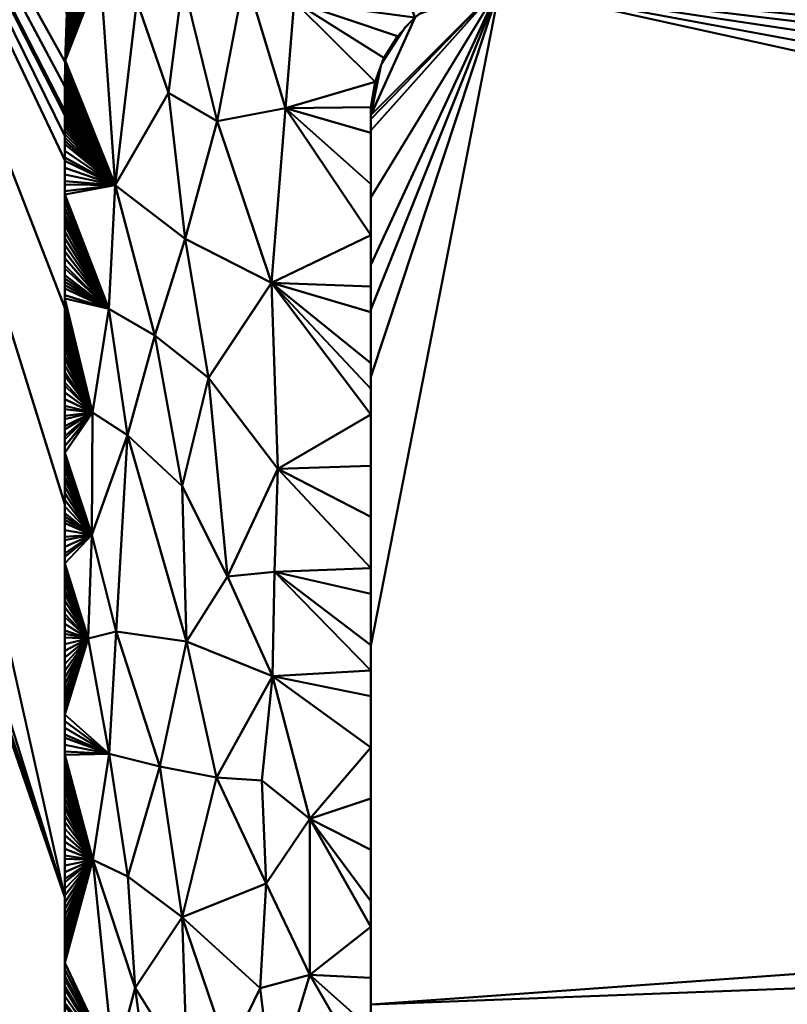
# Model space of a CAD drawing. Header units: millimetres. Extents: x -300 to 300, y -450 to 0.
# Tile 26 of 256: x -255 to -211, y -245 to -188. Entities that reach past the tile are written whole.
import ezdxf

# ---------------------------------------------------------------- set-up
doc = ezdxf.new("R2010")
doc.units = ezdxf.units.MM
doc.layers.add('A-GENM', color=13, linetype='Continuous', lineweight=30)

# ---------------------------------------------------------------- blocks, each defined once
blk = doc.blocks.new('MODEL - MODEL-355502-View 1')
at = {"layer": 'A-GENM', "lineweight": 40}
mesh = blk.add_polyface(dxfattribs=at)
corners = [(294.911, -426.924, -110), (294.787, -429.851, -110), (294.371, -432.752, -110), (293.58, -435.571, -110), (292.317, -438.211, -110), (290.513, -440.513, -110), (288.211, -442.317, -110), (285.571, -443.58, -110), (282.752, -444.371, -110), (279.852, -444.787, -110), (276.924, -444.911, -110), (-276.924, -444.911, -110), (-279.851, -444.787, -110), (-282.752, -444.371, -110), (-285.571, -443.58, -110), (-288.211, -442.317, -110), (-290.513, -440.513, -110), (-292.317, -438.211, -110), (-293.58, -435.571, -110), (-294.371, -432.752, -110), (-294.787, -429.852, -110), (-294.911, -426.924, -110), (-294.911, -23, -110), (-294.787, -20.069, -110), (-294.37, -17.166, -110), (-293.577, -14.344, -110), (-292.312, -11.702, -110), (-290.504, -9.399, -110), (-288.199, -7.594, -110), (-285.555, -6.332, -110), (-282.733, -5.541, -110), (-279.83, -5.124, -110), (-276.899, -5, -110), (276.899, -5, -110), (279.829, -5.124, -110), (282.733, -5.541, -110), (285.555, -6.332, -110), (288.199, -7.594, -110), (290.504, -9.399, -110), (292.312, -11.702, -110), (293.577, -14.344, -110), (294.37, -17.166, -110), (294.787, -20.069, -110), (294.911, -23, -110), (22, -230, -110), (21.25, -224.306, -110), (19.053, -219, -110), (15.556, -214.444, -110), (11, -210.947, -110), (5.694, -208.75, -110), (0, -208, -110), (-5.694, -208.75, -110), (-11, -210.947, -110), (-15.556, -214.444, -110), (-19.053, -219, -110), (-21.25, -224.306, -110), (-22, -230, -110), (-21.25, -235.694, -110), (-19.053, -241, -110), (-15.556, -245.556, -110), (-11, -249.053, -110), (-5.694, -251.25, -110), (0, -252, -110), (5.694, -251.25, -110), (11, -249.053, -110), (15.556, -245.556, -110), (19.053, -241, -110), (21.25, -235.694, -110)]
mesh.append_faces([[corners[k] for k in face] for face in [(64, 10, 63), (61, 11, 60), (59, 11, 58), (51, 32, 50)]], dxfattribs={"vtx0": -1, "vtx1": -1})
mesh.append_faces([[corners[k] for k in face] for face in [(58, 11, 21, 57)]], dxfattribs={"vtx0": -1, "vtx1": -1, "vtx2": -1})
mesh.append_faces([[corners[k] for k in face] for face in [(33, 43, 46, 47)]], dxfattribs={"vtx0": -1, "vtx1": -1, "vtx3": -1})
mesh.append_faces([[corners[k] for k in face] for face in [(0, 67, 44, 43), (0, 66, 67), (41, 35, 36, 40), (35, 41, 42, 34), (40, 36, 37), (34, 42, 43, 33), (33, 49, 50, 32), (43, 45, 46), (43, 44, 45), (20, 12, 13), (22, 54, 55), (32, 52, 53), (22, 55, 56)]], dxfattribs={"vtx0": -1, "vtx2": -1})
mesh.append_faces([[corners[k] for k in face] for face in [(0, 9, 10, 66), (32, 53, 54, 22)]], dxfattribs={"vtx0": -1, "vtx2": -1, "vtx3": -1})
mesh.append_faces([[corners[k] for k in face] for face in [(2, 7, 8, 9), (18, 13, 14, 15), (13, 18, 19, 20)]], dxfattribs={"vtx0": -1, "vtx3": -1})
mesh.append_faces([[corners[k] for k in face] for face in [(3, 4, 7, 2), (1, 2, 9, 0), (65, 66, 10), (64, 65, 10), (47, 48, 33), (48, 49, 33), (61, 62, 11), (59, 60, 11), (51, 52, 32), (28, 29, 25)]], dxfattribs={"vtx1": -1, "vtx2": -1})
mesh.append_faces([[corners[k] for k in face] for face in [(62, 63, 10, 11), (11, 12, 20, 21), (56, 57, 21, 22), (31, 32, 22, 23), (23, 24, 30, 31), (24, 25, 29, 30)]], dxfattribs={"vtx1": -1, "vtx3": -1})
mesh.append_faces([[corners[k] for k in face] for face in [(26, 27, 28, 25)]], dxfattribs={"vtx2": -1})
mesh.append_faces([[corners[k] for k in face] for face in [(4, 5, 6, 7), (37, 38, 39, 40), (15, 16, 17, 18)]], dxfattribs={"vtx3": -1})
mesh = blk.add_polyface(dxfattribs=at)
corners = [(-294.411, -426.924), (-252.728, -385.485, -90.244), (-252.732, -385.353, -90.235), (-252.736, -385.221, -90.227), (-252.77, -383.802, -90.153), (-252.802, -380.956, -90.084), (-252.803, -380.375, -90.082), (-252.803, -379.532, -90.082), (-252.803, -378.112, -90.082), (-252.803, -375.262, -90.082), (-252.803, -329.733, -90.082), (-252.803, -284.207, -90.082), (-252.803, -238.674, -90.082), (-252.803, -215.911, -90.082), (-252.803, -204.528, -90.082), (-252.803, -198.837, -90.082), (-252.803, -195.988, -90.082), (-252.803, -194.568, -90.082), (-252.803, -193.371, -90.082), (-252.803, -193.144, -90.082), (-252.794, -191.722, -90.102), (-252.77, -190.299, -90.154), (-252.676, -187.462, -90.357), (-252.512, -184.644, -90.712), (-252.4, -183.249, -90.955), (-252.368, -182.9, -91.024), (-252.335, -182.553, -91.095), (-252.264, -181.862, -91.248), (-251.917, -179.142, -92.001), (-251.453, -176.522, -93.005), (-251.316, -175.888, -93.3), (-251.214, -175.439, -93.523), (-270.891, -157.801, -50.921), (-280.73, -148.982, -29.619), (-283.19, -146.778, -24.294), (-284.42, -145.676, -21.631), (-284.727, -145.4, -20.966), (-285.034, -145.12, -20.302), (-285.337, -144.82, -19.645), (-285.637, -144.501, -18.995), (-286.225, -143.802, -17.723), (-286.796, -143.025, -16.488), (-287.875, -141.244, -14.15), (-289.732, -136.831, -10.131), (-290.475, -134.249, -8.521), (-291.074, -131.463, -7.224), (-291.516, -128.515, -6.268), (-291.674, -126.995, -5.925), (-291.738, -126.226, -5.788), (-291.79, -125.453, -5.675), (-291.861, -123.896, -5.521), (-291.888, -122.33, -5.462), (-291.889, -121.547, -5.461), (-291.889, -120.764, -5.461), (-291.889, -119.197, -5.461), (-291.889, -112.931, -5.461), (-291.889, -87.865, -5.461), (-291.889, -37.732, -5.461), (-291.816, -34.768, -5.618), (-291.752, -33.29, -5.756), (-291.663, -31.821, -5.95), (-294.411, -23)]
mesh.append_faces([[corners[k] for k in face] for face in [(44, 0, 43), (36, 12, 35), (53, 61, 52), (57, 61, 56), (48, 0, 47), (14, 32, 13), (3, 0, 2), (7, 0, 6), (6, 0, 5), (9, 0, 8)]], dxfattribs={"vtx0": -1, "vtx1": -1})
mesh.append_faces([[corners[k] for k in face] for face in [(11, 40, 0)]], dxfattribs={"vtx0": -1, "vtx1": -1, "vtx2": -1})
mesh.append_faces([[corners[k] for k in face] for face in [(0, 40, 41), (0, 41, 42), (0, 45, 46), (12, 33, 34), (11, 38, 39), (12, 36, 37), (61, 57, 58), (61, 54, 55), (0, 50, 51), (0, 7, 8)]], dxfattribs={"vtx0": -1, "vtx2": -1})
mesh.append_faces([[corners[k] for k in face] for face in [(32, 14, 15, 16)]], dxfattribs={"vtx0": -1, "vtx3": -1})
mesh.append_faces([[corners[k] for k in face] for face in [(1, 2, 0)]], dxfattribs={"vtx1": -1})
mesh.append_faces([[corners[k] for k in face] for face in [(39, 40, 11), (44, 45, 0), (42, 43, 0), (34, 35, 12), (37, 38, 11), (32, 33, 12), (53, 54, 61), (51, 52, 61), (55, 56, 61), (61, 0, 51), (48, 49, 0), (46, 47, 0), (58, 59, 61), (49, 50, 0), (10, 11, 0, 9), (11, 12, 37), (12, 13, 32), (3, 4, 0), (4, 5, 0), (16, 17, 32), (18, 19, 32), (17, 18, 32), (20, 21, 32), (22, 23, 32), (21, 22, 32), (19, 20, 32), (24, 25, 32), (26, 27, 32), (25, 26, 32), (28, 29, 32), (29, 30, 32), (27, 28, 32), (23, 24, 32)]], dxfattribs={"vtx1": -1, "vtx2": -1})
mesh.append_faces([[corners[k] for k in face] for face in [(59, 60, 61), (30, 31, 32)]], dxfattribs={"vtx2": -1})
mesh = blk.add_polyface(dxfattribs=at)
corners = [(-240.006, -192.968, -101.165), (-235.062, -194.395, -101.43), (-235.048, -192.913, -101.43), (-234.811, -191.45, -101.429), (-234.165, -182.866, -102.481), (-231.293, -186.865, -101.43), (-229.94, -186.258, -101.43), (-232.498, -187.724, -101.43), (-233.511, -188.805, -101.43), (-239.495, -186.797, -101.51), (-235.837, -179.038, -102.292), (-234.293, -190.062, -101.43), (-248.505, -175.902, -97.041), (-242.053, -173.557, -99.214), (-242.181, -171.094, -96.128), (-251.254, -175.611, -93.436), (-251.292, -175.78, -93.352), (-250.748, -184.958, -94.109), (-251.804, -178.426, -92.245), (-247.604, -180.163, -97.918), (-248.621, -186.774, -96.734), (-251.214, -175.44, -93.522), (-245.952, -185.607, -99.007), (-234.445, -175.77, -100.864), (-242.196, -179.127, -101.231), (-228.674, -174.847, -99.652), (-232.795, -171.81, -96.893), (-234.309, -170.029, -93.863), (-240.001, -169.394, -91.824), (-245.818, -170.061, -93.434), (-249.718, -172.34, -94.573), (-242.334, -185.238, -100.852), (-234.183, -168.727, -90.213), (-243.955, -193.725, -99.839), (-249.882, -197.435, -95.072), (-246.778, -192.081, -98.166), (-228.251, -177.124, -100.821)]
mesh.append_faces([[corners[k] for k in face] for face in [(5, 4, 7), (15, 12, 21), (28, 27, 32)]], dxfattribs={"vtx0": -1, "vtx1": -1})
mesh.append_faces([[corners[k] for k in face] for face in [(7, 4, 9), (4, 10, 9), (12, 13, 14), (17, 12, 18), (19, 17, 20), (22, 19, 20), (23, 24, 10), (23, 25, 26), (14, 27, 28), (17, 19, 12), (13, 24, 23), (27, 14, 26), (19, 13, 12), (14, 30, 12), (31, 9, 10), (24, 22, 31), (23, 26, 13), (33, 0, 31), (34, 20, 17), (24, 31, 10), (13, 26, 14), (22, 35, 33), (24, 13, 19), (10, 4, 36), (22, 20, 35), (10, 36, 23), (34, 35, 20), (9, 0, 3), (31, 0, 9), (33, 31, 22), (19, 22, 24)]], dxfattribs={"vtx0": -1, "vtx1": -1, "vtx2": -1})
mesh.append_faces([[corners[k] for k in face] for face in [(0, 1, 2), (4, 5, 6), (14, 29, 30)]], dxfattribs={"vtx0": -1, "vtx2": -1})
mesh.append_faces([[corners[k] for k in face] for face in [(2, 3, 0), (8, 7, 9), (3, 11, 9), (15, 16, 12), (11, 8, 9), (30, 21, 12), (28, 29, 14)]], dxfattribs={"vtx1": -1, "vtx2": -1})
mesh = blk.add_polyface(dxfattribs=at)
corners = [(-252.495, -184.411, -90.749), (-252.509, -184.602, -90.718), (-250.748, -184.958, -94.109), (-252.465, -184.029, -90.813), (-252.48, -184.22, -90.781), (-252.523, -184.794, -90.689), (-252.536, -184.986, -90.66), (-252.549, -185.178, -90.631), (-252.562, -185.37, -90.604), (-252.574, -185.562, -90.577), (-252.597, -185.947, -90.527), (-252.586, -185.754, -90.552), (-252.609, -186.139, -90.502), (-252.619, -186.332, -90.479), (-252.63, -186.524, -90.456), (-252.64, -186.717, -90.434), (-252.65, -186.91, -90.413), (-252.659, -187.103, -90.393), (-252.668, -187.296, -90.373), (-252.677, -187.489, -90.354), (-252.686, -187.683, -90.336), (-252.709, -188.263, -90.285), (-252.702, -188.07, -90.301), (-252.716, -188.457, -90.269), (-252.694, -187.876, -90.318), (-252.73, -188.845, -90.24), (-252.723, -188.651, -90.254), (-252.748, -189.427, -90.201), (-252.742, -189.233, -90.214), (-252.736, -189.039, -90.226), (-252.753, -189.621, -90.19), (-252.758, -189.815, -90.178), (-252.763, -190.008, -90.168), (-252.768, -190.202, -90.158), (-249.882, -197.435, -95.072), (-252.772, -190.396, -90.149), (-252.78, -190.784, -90.132), (-252.776, -190.59, -90.14), (-252.783, -190.979, -90.125), (-252.789, -191.368, -90.112), (-252.792, -191.562, -90.106), (-252.786, -191.173, -90.118), (-252.796, -191.95, -90.097), (-252.798, -192.144, -90.093), (-252.794, -191.756, -90.101), (-252.799, -192.338, -90.09)]
mesh.append_faces([[corners[k] for k in face] for face in [(5, 2, 1), (10, 2, 11), (15, 2, 14), (19, 2, 18), (21, 2, 22), (25, 2, 26), (26, 2, 23), (27, 2, 28), (0, 2, 4), (30, 2, 27), (36, 34, 37), (38, 34, 36), (42, 34, 44)]], dxfattribs={"vtx0": -1, "vtx1": -1})
mesh.append_faces([[corners[k] for k in face] for face in [(33, 34, 2)]], dxfattribs={"vtx0": -1, "vtx1": -1, "vtx2": -1})
mesh.append_faces([[corners[k] for k in face] for face in [(2, 6, 7), (2, 9, 11), (2, 10, 12), (2, 16, 17), (2, 12, 13), (2, 17, 18), (2, 29, 28), (2, 25, 29), (2, 31, 32), (2, 32, 33), (34, 33, 35), (34, 39, 40), (34, 38, 41), (34, 41, 39), (34, 42, 43), (34, 43, 45), (2, 30, 31)]], dxfattribs={"vtx0": -1, "vtx2": -1})
mesh.append_faces([[corners[k] for k in face] for face in [(0, 1, 2), (3, 4, 2), (5, 6, 2), (8, 9, 2), (13, 14, 2), (15, 16, 2), (19, 20, 2), (21, 23, 2), (24, 22, 2), (20, 24, 2), (7, 8, 2), (35, 37, 34), (40, 44, 34)]], dxfattribs={"vtx1": -1, "vtx2": -1})
mesh = blk.add_polyface(dxfattribs=at)
corners = [(0, -385.074, -101.43), (230.361, -385.074, -101.43), (231.137, -385.057, -101.43), (232.431, -384.937, -101.43), (233.069, -384.82, -101.43), (233.692, -384.645, -101.43), (233.845, -384.588, -101.43), (233.995, -384.524, -101.43), (234.016, -384.514, -101.43), (234.038, -384.504, -101.43), (234.061, -384.492, -101.43), (234.087, -384.478, -101.43), (234.117, -384.461, -101.43), (234.151, -384.44, -101.43), (234.191, -384.416, -101.43), (234.449, -384.091, -101.43), (234.517, -383.943, -101.43), (234.577, -383.792, -101.43), (234.763, -383.171, -101.43), (234.892, -382.536, -101.43), (235.032, -381.244, -101.43), (235.058, -380.595, -101.43), (235.058, -380.574, -101.43), (235.059, -380.553, -101.43), (235.059, -380.53, -101.43), (235.06, -380.504, -101.43), (235.06, -380.473, -101.43), (235.06, -380.438, -101.43), (235.061, -380.397, -101.43), (235.061, -380.349, -101.43), (235.061, -193.371, -101.43), (235.06, -193.279, -101.43), (235.059, -193.201, -101.43), (235.057, -193.132, -101.43), (235.055, -193.071, -101.43), (235.053, -193.014, -101.43), (235.05, -192.96, -101.43), (234.867, -191.675, -101.43), (234.466, -190.442, -101.43), (233.063, -188.273, -101.43), (232.601, -187.816, -101.43), (232.478, -187.707, -101.43), (232.354, -187.602, -101.43), (232.229, -187.5, -101.43), (232.1, -187.4, -101.43), (231.005, -186.708, -101.43), (229.805, -186.214, -101.43), (228.539, -185.935, -101.43), (227.893, -185.878, -101.43), (227.729, -185.873, -101.43), (227.561, -185.871, -101.43), (-227.561, -185.871, -101.43), (-227.726, -185.872, -101.43), (-227.891, -185.878, -101.43), (-228.536, -185.934, -101.43), (-229.804, -186.214, -101.43), (-231.004, -186.708, -101.43), (-232.101, -187.4, -101.43), (-232.228, -187.499, -101.43), (-232.353, -187.601, -101.43), (-232.477, -187.706, -101.43), (-232.599, -187.814, -101.43), (-233.062, -188.272, -101.43), (-234.465, -190.439, -101.43), (-235.051, -192.956, -101.43), (-235.059, -193.163, -101.43), (-235.061, -193.371, -101.43), (-235.062, -193.488, -101.43), (-235.062, -193.606, -101.43), (-235.062, -194.254, -101.43), (-235.062, -195.555, -101.43), (-235.062, -198.151, -101.43), (-235.062, -200.747, -101.43), (-235.062, -202.047, -101.43), (-235.062, -203.344, -101.43), (-235.062, -204.642, -101.43), (-235.062, -205.943, -101.43), (-235.062, -208.538, -101.43), (-235.062, -213.731, -101.43), (-235.062, -224.123, -101.43), (-235.062, -244.898, -101.43), (-235.062, -286.45, -101.43), (-235.062, -328.005, -101.43), (-235.062, -369.555, -101.43), (-235.062, -372.153, -101.43), (-235.062, -373.452, -101.43), (-235.062, -374.751, -101.43), (-235.062, -377.345, -101.43), (-235.062, -378.646, -101.43), (-235.062, -379.296, -101.43), (-235.062, -379.944, -101.43), (-235.062, -380.286, -101.43), (-235.061, -380.439, -101.43), (-235.058, -380.593, -101.43), (-235.032, -381.243, -101.43), (-234.892, -382.533, -101.43), (-234.764, -383.168, -101.43), (-234.577, -383.79, -101.43), (-234.517, -383.942, -101.43), (-234.45, -384.089, -101.43), (-234.44, -384.11, -101.43), (-234.428, -384.132, -101.43), (-234.414, -384.156, -101.43), (-234.398, -384.183, -101.43), (-234.378, -384.214, -101.43), (-234.354, -384.249, -101.43), (-234.324, -384.29, -101.43), (-234.277, -384.328, -101.43), (-234.235, -384.361, -101.43), (-234.198, -384.39, -101.43), (-234.166, -384.415, -101.43), (-234.138, -384.436, -101.43), (-234.113, -384.454, -101.43), (-234.091, -384.469, -101.43), (-234.073, -384.481, -101.43), (-234.056, -384.492, -101.43), (-234.042, -384.5, -101.43), (-234.029, -384.507, -101.43), (-234.017, -384.513, -101.43), (-234.007, -384.519, -101.43), (-233.996, -384.524, -101.43), (-233.846, -384.588, -101.43), (-233.694, -384.644, -101.43), (-233.069, -384.82, -101.43), (-232.429, -384.938, -101.43), (-231.138, -385.057, -101.43), (-230.361, -385.074, -101.43), (27, -230, -101.43), (26.08, -236.988, -101.43), (23.383, -243.5, -101.43), (19.092, -249.092, -101.43), (13.5, -253.383, -101.43), (6.988, -256.08, -101.43), (0, -257, -101.43), (-6.988, -256.08, -101.43), (-13.5, -253.383, -101.43), (-19.092, -249.092, -101.43), (-23.383, -243.5, -101.43), (-26.08, -236.988, -101.43), (-27, -230, -101.43), (-26.08, -223.012, -101.43), (-23.383, -216.5, -101.43), (-19.092, -210.908, -101.43), (-13.5, -206.617, -101.43), (-6.988, -203.92, -101.43), (0, -203, -101.43), (6.988, -203.92, -101.43), (13.5, -206.617, -101.43), (19.092, -210.908, -101.43), (23.383, -216.5, -101.43), (26.08, -223.012, -101.43)]
mesh.append_faces([[corners[k] for k in face] for face in [(60, 58, 59), (15, 13, 14), (43, 41, 42)]], dxfattribs={"vtx0": -1})
mesh.append_faces([[corners[k] for k in face] for face in [(102, 108, 101), (108, 104, 107), (69, 51, 68), (8, 15, 7), (134, 0, 133), (135, 0, 134), (132, 0, 131), (131, 0, 130), (144, 51, 143), (142, 51, 141), (147, 50, 146), (146, 50, 145), (31, 50, 30)]], dxfattribs={"vtx0": -1, "vtx1": -1})
mesh.append_faces([[corners[k] for k in face] for face in [(111, 121, 98), (129, 1, 29, 128), (128, 30, 50, 127)]], dxfattribs={"vtx0": -1, "vtx1": -1, "vtx2": -1})
mesh.append_faces([[corners[k] for k in face] for face in [(66, 51, 58, 60), (43, 47, 31, 41)]], dxfattribs={"vtx0": -1, "vtx1": -1, "vtx2": -1, "vtx3": -1})
mesh.append_faces([[corners[k] for k in face] for face in [(125, 93, 94, 124), (124, 94, 95), (120, 114, 115), (137, 81, 82, 136), (138, 80, 81, 137), (130, 0, 1, 129), (16, 6, 7, 15), (17, 5, 6, 16), (1, 26, 27), (51, 144, 145, 50), (80, 138, 139), (32, 36, 37, 31), (36, 32, 33)]], dxfattribs={"vtx0": -1, "vtx2": -1})
mesh.append_faces([[corners[k] for k in face] for face in [(0, 135, 136, 82), (47, 49, 50, 31), (31, 37, 38, 41)]], dxfattribs={"vtx0": -1, "vtx2": -1, "vtx3": -1})
mesh.append_faces([[corners[k] for k in face] for face in [(120, 112, 113, 114), (126, 87, 88, 89), (126, 83, 84, 85), (51, 66, 67, 68), (51, 75, 76, 77), (51, 73, 74, 75), (51, 71, 72, 73), (51, 54, 55, 56), (15, 11, 12, 13), (1, 24, 25, 26)]], dxfattribs={"vtx0": -1, "vtx3": -1})
mesh.append_faces([[corners[k] for k in face] for face in [(118, 119, 116, 117), (65, 66, 63, 64), (61, 62, 60), (35, 36, 33, 34), (48, 49, 47)]], dxfattribs={"vtx1": -1})
mesh.append_faces([[corners[k] for k in face] for face in [(100, 101, 108, 99), (103, 104, 108, 102), (92, 93, 126, 91), (90, 91, 126, 89), (125, 126, 93), (109, 110, 99, 108), (86, 87, 126, 85), (78, 79, 51, 77), (70, 71, 51, 69), (9, 10, 15, 8), (132, 133, 0), (17, 18, 5), (23, 24, 1, 22), (28, 29, 1, 27), (10, 11, 15), (140, 141, 51), (139, 140, 51), (150, 127, 50), (149, 150, 50), (142, 143, 51), (147, 148, 50), (148, 149, 50), (46, 47, 43, 45), (29, 30, 128)]], dxfattribs={"vtx1": -1, "vtx2": -1})
mesh.append_faces([[corners[k] for k in face] for face in [(79, 80, 139, 51), (62, 63, 66, 60)]], dxfattribs={"vtx1": -1, "vtx2": -1, "vtx3": -1})
mesh.append_faces([[corners[k] for k in face] for face in [(98, 99, 110, 111), (97, 98, 121, 122), (96, 97, 122, 123), (95, 96, 123, 124), (119, 120, 115, 116), (120, 121, 111, 112), (82, 83, 126, 0), (1, 2, 21, 22), (2, 3, 20, 21), (4, 5, 18, 19), (3, 4, 19, 20)]], dxfattribs={"vtx1": -1, "vtx3": -1})
mesh.append_faces([[corners[k] for k in face] for face in [(105, 106, 107, 104), (52, 53, 54, 51), (43, 44, 45), (39, 40, 41, 38)]], dxfattribs={"vtx2": -1})
mesh.append_faces([[corners[k] for k in face] for face in [(56, 57, 58, 51)]], dxfattribs={"vtx2": -1, "vtx3": -1})
mesh = blk.add_polyface(dxfattribs=at)
corners = [(-235.062, -201.815, -101.43), (-235.062, -200.33, -101.43), (-240.804, -203.095, -100.872), (-235.062, -203.298, -101.43), (-235.062, -198.847, -101.43), (-235.062, -197.364, -101.43), (-240.006, -192.968, -101.165), (-235.062, -195.88, -101.43), (-235.062, -194.395, -101.43), (-243.955, -193.725, -99.839), (-249.882, -197.435, -95.072), (-252.803, -193.699, -90.081), (-252.803, -193.894, -90.081), (-252.803, -194.283, -90.082), (-252.803, -194.088, -90.082), (-252.803, -193.505, -90.082), (-252.799, -192.338, -90.09), (-252.801, -192.533, -90.087), (-252.802, -192.728, -90.085), (-252.803, -193.31, -90.082), (-252.803, -194.477, -90.082), (-252.803, -194.671, -90.082), (-252.802, -192.922, -90.083), (-252.803, -193.116, -90.082), (-252.803, -195.06, -90.082), (-252.803, -195.254, -90.082), (-252.803, -195.448, -90.082), (-252.803, -195.642, -90.082), (-252.803, -195.836, -90.082), (-252.803, -194.866, -90.082), (-252.803, -196.03, -90.082), (-252.803, -196.224, -90.082), (-252.803, -196.419, -90.082), (-252.803, -196.613, -90.082), (-252.803, -196.808, -90.082), (-252.803, -197.003, -90.082), (-252.803, -197.197, -90.082), (-252.803, -197.587, -90.082), (-252.803, -197.782, -90.082), (-252.803, -197.392, -90.082), (-252.803, -198.366, -90.082), (-250.239, -204.6, -94.574), (-252.803, -198.171, -90.082), (-252.803, -197.977, -90.082), (-252.803, -198.56, -90.082), (-252.803, -198.754, -90.082), (-252.803, -198.948, -90.082), (-252.803, -199.141, -90.082), (-252.803, -199.335, -90.082), (-252.803, -199.529, -90.082), (-252.803, -199.723, -90.082), (-252.803, -199.918, -90.082), (-252.803, -200.112, -90.082), (-252.803, -200.306, -90.082), (-252.803, -200.5, -90.082), (-252.803, -200.695, -90.082), (-252.803, -200.889, -90.082), (-252.803, -201.084, -90.082), (-252.803, -201.278, -90.082), (-252.803, -201.473, -90.082), (-252.803, -201.668, -90.082), (-245.817, -200.548, -98.708), (-247.583, -206.133, -97.361), (-246.778, -192.081, -98.166)]
mesh.append_faces([[corners[k] for k in face] for face in [(13, 10, 14), (15, 10, 19), (20, 10, 13), (19, 10, 23), (24, 10, 29), (40, 41, 42), (39, 10, 36), (29, 10, 21), (48, 41, 47), (14, 10, 12)]], dxfattribs={"vtx0": -1, "vtx1": -1})
mesh.append_faces([[corners[k] for k in face] for face in [(6, 9, 2), (2, 9, 61), (43, 41, 10), (10, 62, 61), (2, 1, 6), (63, 10, 61), (61, 9, 63)]], dxfattribs={"vtx0": -1, "vtx1": -1, "vtx2": -1})
mesh.append_faces([[corners[k] for k in face] for face in [(10, 11, 12), (10, 15, 11), (10, 22, 23), (41, 43, 42), (41, 49, 50), (10, 28, 30)]], dxfattribs={"vtx0": -1, "vtx2": -1})
mesh.append_faces([[corners[k] for k in face] for face in [(6, 5, 7, 8), (10, 24, 25, 26), (10, 30, 31, 32), (10, 32, 33, 34), (41, 40, 44, 45), (41, 45, 46, 47), (41, 50, 51, 52), (41, 54, 55, 56), (41, 56, 57, 58), (41, 58, 59, 60)]], dxfattribs={"vtx0": -1, "vtx3": -1})
mesh.append_faces([[corners[k] for k in face] for face in [(0, 1, 2, 3), (4, 5, 6, 1), (16, 17, 10), (17, 18, 10), (20, 21, 10), (18, 22, 10), (27, 28, 10, 26), (35, 36, 10, 34), (37, 38, 10, 39), (38, 43, 10), (48, 49, 41), (53, 54, 41, 52)]], dxfattribs={"vtx1": -1, "vtx2": -1})
mesh = blk.add_polyface(dxfattribs=at)
corners = [(-235.062, -206.267, -101.43), (-235.062, -204.781, -101.43), (-240.804, -203.095, -100.872), (-235.062, -207.749, -101.43), (-235.062, -209.233, -101.43), (-235.062, -210.717, -101.43), (-240.454, -213.858, -100.915), (-245.999, -214.875, -98.494), (-244.46, -208.589, -99.442), (-247.583, -206.133, -97.361), (-250.239, -204.6, -94.574), (-252.803, -201.668, -90.082), (-252.803, -201.862, -90.082), (-252.803, -202.057, -90.082), (-252.803, -202.251, -90.082), (-252.803, -202.446, -90.082), (-252.803, -202.641, -90.082), (-252.803, -203.03, -90.082), (-252.803, -202.835, -90.082), (-252.803, -203.224, -90.082), (-252.803, -203.419, -90.082), (-252.803, -203.613, -90.082), (-252.803, -203.807, -90.082), (-252.803, -204.002, -90.082), (-251.194, -210.609, -93.173), (-252.803, -204.196, -90.082), (-252.803, -204.39, -90.082), (-252.803, -204.778, -90.082), (-252.803, -204.972, -90.082), (-252.803, -204.584, -90.082), (-252.803, -205.36, -90.082), (-252.803, -205.554, -90.082), (-252.803, -205.166, -90.082), (-252.803, -205.943, -90.082), (-252.803, -206.137, -90.082), (-252.803, -205.749, -90.082), (-252.803, -206.525, -90.082), (-252.803, -206.72, -90.082), (-252.803, -206.331, -90.082), (-252.803, -207.108, -90.082), (-252.803, -207.302, -90.082), (-252.803, -206.914, -90.082), (-252.803, -207.497, -90.082), (-252.803, -208.08, -90.082), (-252.803, -208.274, -90.082), (-252.803, -207.885, -90.082), (-252.803, -207.691, -90.082), (-252.803, -208.663, -90.082), (-252.803, -208.857, -90.082), (-252.803, -208.469, -90.082), (-252.803, -209.246, -90.082), (-252.803, -209.441, -90.082), (-252.803, -209.052, -90.082), (-252.803, -210.024, -90.082), (-252.803, -210.218, -90.082), (-252.803, -209.829, -90.082), (-252.803, -210.607, -90.082), (-252.803, -210.802, -90.082), (-252.803, -210.413, -90.082), (-252.803, -209.635, -90.082), (-249.882, -197.435, -95.072), (-249.158, -211.924, -95.817), (-245.817, -200.548, -98.708), (-235.062, -203.298, -101.43)]
mesh.append_faces([[corners[k] for k in face] for face in [(4, 2, 5), (17, 10, 18), (14, 10, 13), (29, 24, 26), (35, 24, 31), (63, 2, 1)]], dxfattribs={"vtx0": -1, "vtx1": -1})
mesh.append_faces([[corners[k] for k in face] for face in [(5, 2, 6), (7, 8, 9), (24, 10, 23), (10, 9, 60), (9, 10, 61), (2, 8, 6), (9, 8, 62), (8, 2, 62), (10, 24, 61)]], dxfattribs={"vtx0": -1, "vtx1": -1, "vtx2": -1})
mesh.append_faces([[corners[k] for k in face] for face in [(2, 4, 3), (10, 16, 18), (10, 22, 23), (24, 54, 58)]], dxfattribs={"vtx0": -1, "vtx2": -1})
mesh.append_faces([[corners[k] for k in face] for face in [(10, 11, 12, 13), (10, 14, 15, 16), (10, 20, 21, 22)]], dxfattribs={"vtx0": -1, "vtx3": -1})
mesh.append_faces([[corners[k] for k in face] for face in [(0, 1, 2, 3), (17, 19, 10), (25, 26, 24, 23), (27, 28, 24, 29), (19, 20, 10), (30, 31, 24, 32), (33, 34, 24, 35), (36, 37, 24, 38), (39, 40, 24, 41), (37, 41, 24), (34, 38, 24), (28, 32, 24), (40, 42, 24), (43, 44, 24, 45), (46, 45, 24, 42), (47, 48, 24, 49), (50, 51, 24, 52), (48, 52, 24), (44, 49, 24), (53, 54, 24, 55), (56, 57, 24, 58), (59, 55, 24, 51)]], dxfattribs={"vtx1": -1, "vtx2": -1})
mesh = blk.add_polyface(dxfattribs=at)
corners = [(-235.062, -218.136, -101.43), (-235.062, -216.651, -101.43), (-240.454, -213.858, -100.915), (-235.062, -219.62, -101.43), (-240.642, -219.841, -100.845), (-235.062, -221.105, -101.43), (-235.062, -215.167, -101.43), (-235.062, -213.683, -101.43), (-235.062, -212.2, -101.43), (-235.062, -210.717, -101.43), (-252.803, -211.191, -90.082), (-252.803, -211.385, -90.082), (-251.194, -210.609, -93.173), (-252.803, -210.996, -90.082), (-252.803, -211.774, -90.082), (-252.803, -211.969, -90.082), (-252.803, -211.58, -90.082), (-252.803, -210.802, -90.082), (-252.803, -212.163, -90.082), (-252.803, -212.357, -90.082), (-252.803, -212.552, -90.082), (-252.803, -212.746, -90.082), (-252.803, -212.941, -90.082), (-251.226, -217.685, -93.093), (-252.803, -213.524, -90.082), (-252.803, -213.718, -90.082), (-252.803, -213.913, -90.082), (-252.803, -213.135, -90.082), (-252.803, -213.33, -90.082), (-252.803, -214.107, -90.082), (-252.803, -214.302, -90.082), (-252.803, -214.496, -90.082), (-252.803, -214.69, -90.082), (-252.803, -214.885, -90.082), (-252.803, -215.079, -90.082), (-252.803, -215.273, -90.082), (-252.803, -215.468, -90.082), (-252.803, -215.662, -90.082), (-252.803, -215.856, -90.082), (-252.803, -216.05, -90.082), (-252.803, -216.245, -90.082), (-252.803, -216.439, -90.082), (-252.803, -216.633, -90.082), (-252.803, -217.022, -90.082), (-252.803, -216.828, -90.082), (-252.803, -217.216, -90.082), (-252.803, -217.41, -90.082), (-252.803, -217.605, -90.082), (-252.803, -217.799, -90.082), (-252.803, -217.993, -90.082), (-252.803, -218.187, -90.082), (-252.803, -218.382, -90.082), (-252.803, -218.576, -90.082), (-252.803, -218.77, -90.082), (-252.803, -218.965, -90.082), (-252.803, -219.159, -90.082), (-252.803, -219.353, -90.082), (-251.442, -223.688, -92.724), (-252.803, -219.548, -90.082), (-252.803, -219.742, -90.082), (-252.803, -219.936, -90.082), (-252.803, -220.13, -90.082), (-252.803, -220.325, -90.082), (-249.158, -211.924, -95.817), (-249.817, -223.299, -95.001), (-245.75, -223.867, -98.602), (-245.999, -214.875, -98.494), (-244.46, -208.589, -99.442), (-243.366, -220.101, -99.902), (-247.583, -206.133, -97.361)]
mesh.append_faces([[corners[k] for k in face] for face in [(31, 23, 30), (42, 23, 41), (43, 23, 44)]], dxfattribs={"vtx0": -1, "vtx1": -1})
mesh.append_faces([[corners[k] for k in face] for face in [(2, 4, 3), (12, 23, 63), (57, 23, 56), (64, 65, 63), (63, 65, 66), (67, 68, 2), (68, 67, 66), (12, 22, 23), (63, 23, 64), (66, 69, 63), (68, 66, 65), (2, 68, 4)]], dxfattribs={"vtx0": -1, "vtx1": -1, "vtx2": -1})
mesh.append_faces([[corners[k] for k in face] for face in [(12, 11, 16), (12, 17, 13), (23, 48, 49)]], dxfattribs={"vtx0": -1, "vtx2": -1})
mesh.append_faces([[corners[k] for k in face] for face in [(2, 1, 6, 7), (12, 18, 19, 20), (23, 24, 25, 26), (23, 26, 29, 30), (23, 31, 32, 33), (23, 35, 36, 37), (23, 37, 38, 39), (23, 46, 47, 48), (23, 54, 55, 56), (57, 56, 58, 59), (57, 60, 61, 62)]], dxfattribs={"vtx0": -1, "vtx3": -1})
mesh.append_faces([[corners[k] for k in face] for face in [(0, 1, 2, 3), (5, 3, 4), (8, 9, 2, 7), (10, 11, 12, 13), (14, 15, 12, 16), (21, 22, 12, 20), (27, 28, 23, 22), (34, 35, 23, 33), (40, 41, 23, 39), (15, 18, 12), (45, 46, 23, 43), (42, 44, 23), (50, 51, 23, 49), (28, 24, 23), (52, 53, 23, 51), (53, 54, 23)]], dxfattribs={"vtx1": -1, "vtx2": -1})
mesh = blk.add_polyface(dxfattribs=at)
corners = [(-240.642, -219.841, -100.845), (-235.062, -224.073, -101.43), (-235.062, -222.589, -101.43), (-235.062, -221.105, -101.43), (-235.062, -228.522, -101.43), (-235.062, -227.039, -101.43), (-240.754, -225.871, -100.793), (-235.062, -230.006, -101.43), (-251.442, -223.688, -92.724), (-252.803, -220.519, -90.082), (-252.803, -220.713, -90.082), (-252.803, -220.908, -90.082), (-252.803, -219.936, -90.082), (-252.803, -219.742, -90.082), (-252.803, -221.102, -90.082), (-252.803, -221.296, -90.082), (-252.803, -221.491, -90.082), (-252.803, -221.685, -90.082), (-252.803, -221.879, -90.082), (-252.803, -222.074, -90.082), (-252.803, -222.268, -90.082), (-252.803, -222.462, -90.082), (-252.803, -222.657, -90.082), (-252.803, -222.851, -90.082), (-252.803, -223.434, -90.082), (-252.803, -223.628, -90.082), (-252.803, -223.823, -90.082), (-252.803, -224.017, -90.082), (-252.803, -223.24, -90.082), (-244.006, -231.745, -99.546), (-241.377, -231.916, -100.591), (-243.366, -220.101, -99.902), (-245.75, -223.867, -98.602), (-247.286, -231.117, -97.454), (-249.817, -223.299, -95.001), (-251.226, -217.685, -93.093), (-252.803, -224.6, -90.082), (-252.803, -224.794, -90.082), (-252.803, -224.406, -90.082), (-252.803, -224.989, -90.082), (-252.803, -225.183, -90.082), (-252.803, -225.377, -90.082), (-252.803, -225.572, -90.082), (-252.803, -225.766, -90.082), (-252.803, -225.961, -90.082), (-252.803, -226.155, -90.082), (-252.803, -226.349, -90.082), (-252.803, -226.544, -90.082), (-252.803, -226.738, -90.082), (-252.803, -226.932, -90.082), (-252.803, -227.127, -90.082), (-252.803, -227.321, -90.082), (-252.803, -227.515, -90.082), (-252.803, -227.71, -90.082), (-252.803, -227.904, -90.082), (-250.23, -230.379, -94.453), (-252.803, -228.098, -90.082), (-252.803, -228.293, -90.082), (-252.803, -228.487, -90.082), (-252.803, -228.682, -90.082), (-252.803, -228.876, -90.082), (-252.803, -229.07, -90.082), (-252.803, -229.265, -90.082), (-252.803, -229.459, -90.082), (-252.803, -229.653, -90.082), (-252.803, -229.848, -90.082), (-235.062, -225.556, -101.43), (-252.803, -224.211, -90.082), (-252.803, -220.325, -90.082), (-252.803, -223.045, -90.082)]
mesh.append_faces([[corners[k] for k in face] for face in [(12, 8, 13), (21, 8, 20), (56, 8, 54), (63, 55, 62), (66, 6, 5)]], dxfattribs={"vtx0": -1, "vtx1": -1})
mesh.append_faces([[corners[k] for k in face] for face in [(6, 29, 30), (31, 32, 6), (29, 32, 33), (8, 34, 35), (34, 55, 33), (32, 29, 6), (6, 66, 0), (34, 33, 32), (34, 8, 55), (55, 8, 56), (6, 0, 31)]], dxfattribs={"vtx0": -1, "vtx1": -1, "vtx2": -1})
mesh.append_faces([[corners[k] for k in face] for face in [(8, 24, 25), (8, 28, 24), (8, 68, 9), (0, 66, 1)]], dxfattribs={"vtx0": -1, "vtx2": -1})
mesh.append_faces([[corners[k] for k in face] for face in [(0, 1, 2, 3), (8, 9, 10, 11), (8, 14, 15, 16), (8, 16, 17, 18), (8, 21, 22, 23), (8, 25, 26, 27), (8, 37, 39, 40), (8, 40, 41, 42), (8, 44, 45, 46), (8, 46, 47, 48), (8, 50, 51, 52), (8, 52, 53, 54), (55, 56, 57, 58), (55, 63, 64, 65), (8, 27, 67, 38), (8, 23, 69, 28)]], dxfattribs={"vtx0": -1, "vtx3": -1})
mesh.append_faces([[corners[k] for k in face] for face in [(4, 5, 6, 7), (19, 20, 8, 18), (11, 14, 8), (36, 37, 8, 38), (43, 44, 8, 42), (49, 50, 8, 48), (59, 60, 55, 58), (61, 62, 55, 60)]], dxfattribs={"vtx1": -1, "vtx2": -1})
mesh = blk.add_polyface(dxfattribs=at)
corners = [(-235.062, -240.391, -101.43), (-238.6, -234.151, -101.216), (-238.589, -243.179, -101.199), (-235.062, -238.907, -101.43), (-235.062, -237.423, -101.43), (-235.062, -235.94, -101.43), (-235.062, -230.006, -101.43), (-240.754, -225.871, -100.793), (-235.062, -231.489, -101.43), (-235.062, -232.972, -101.43), (-241.128, -237.89, -100.645), (-235.062, -234.456, -101.43), (-251.175, -236.511, -93.103), (-249.136, -237.476, -95.701), (-250.23, -230.379, -94.453), (-247.286, -231.117, -97.454), (-241.377, -231.916, -100.591), (-244.006, -231.745, -99.546), (-252.803, -229.848, -90.082), (-252.803, -230.042, -90.082), (-252.803, -230.236, -90.082), (-252.803, -230.431, -90.082), (-252.803, -230.625, -90.082), (-252.803, -230.82, -90.082), (-252.803, -231.014, -90.082), (-252.803, -231.208, -90.082), (-252.803, -231.403, -90.082), (-252.803, -231.597, -90.082), (-252.803, -231.791, -90.082), (-252.803, -231.986, -90.082), (-252.803, -232.18, -90.082), (-252.803, -232.374, -90.082), (-252.803, -232.569, -90.082), (-252.803, -232.763, -90.082), (-252.803, -232.958, -90.082), (-252.803, -233.152, -90.082), (-252.803, -233.346, -90.082), (-252.803, -233.541, -90.082), (-252.803, -233.735, -90.082), (-252.803, -233.929, -90.082), (-252.803, -234.124, -90.082), (-252.803, -234.318, -90.082), (-252.803, -234.512, -90.082), (-252.803, -234.707, -90.082), (-252.803, -234.901, -90.082), (-252.803, -235.095, -90.082), (-252.803, -235.29, -90.082), (-252.803, -235.484, -90.082), (-252.803, -235.873, -90.082), (-252.803, -236.067, -90.082), (-252.803, -236.261, -90.082), (-252.803, -235.678, -90.082), (-252.803, -236.456, -90.082), (-252.803, -236.65, -90.082), (-252.803, -236.845, -90.082), (-252.803, -237.039, -90.082), (-252.803, -237.233, -90.082), (-252.803, -237.427, -90.082), (-252.803, -237.622, -90.082), (-252.803, -237.816, -90.082), (-252.803, -238.01, -90.082), (-252.803, -238.205, -90.082), (-252.803, -238.399, -90.082), (-252.803, -238.593, -90.082), (-252.803, -238.788, -90.082), (-252.803, -238.982, -90.082), (-252.803, -239.176, -90.082), (-252.803, -239.371, -90.082), (-252.803, -239.565, -90.082), (-252.803, -239.759, -90.082), (-252.803, -239.954, -90.082), (-252.803, -240.148, -90.082), (-245.992, -239.831, -98.36)]
mesh.append_faces([[corners[k] for k in face] for face in [(3, 1, 0), (37, 12, 36)]], dxfattribs={"vtx0": -1, "vtx1": -1})
mesh.append_faces([[corners[k] for k in face] for face in [(0, 1, 2), (1, 6, 7), (2, 1, 10), (12, 13, 14), (14, 13, 15), (10, 16, 17), (14, 21, 12), (17, 72, 10), (72, 17, 15), (72, 15, 13), (1, 7, 16), (10, 1, 16)]], dxfattribs={"vtx0": -1, "vtx1": -1, "vtx2": -1})
mesh.append_faces([[corners[k] for k in face] for face in [(14, 20, 21), (12, 27, 28), (12, 50, 52)]], dxfattribs={"vtx0": -1, "vtx2": -1})
mesh.append_faces([[corners[k] for k in face] for face in [(1, 3, 4, 5), (1, 5, 11, 9), (14, 18, 19, 20), (12, 21, 22, 23), (12, 23, 24, 25), (12, 25, 26, 27), (12, 28, 29, 30), (12, 32, 33, 34), (12, 34, 35, 36), (12, 37, 38, 39), (12, 39, 40, 41), (12, 43, 44, 45), (12, 45, 46, 47), (12, 48, 49, 50), (12, 47, 51, 48), (12, 52, 53, 54), (12, 56, 57, 58), (12, 61, 62, 63), (12, 63, 64, 65), (12, 67, 68, 69), (12, 69, 70, 71)]], dxfattribs={"vtx0": -1, "vtx3": -1})
mesh.append_faces([[corners[k] for k in face] for face in [(8, 6, 1, 9), (31, 32, 12, 30), (42, 43, 12, 41), (55, 56, 12, 54), (58, 59, 12), (60, 61, 12, 59), (66, 67, 12, 65)]], dxfattribs={"vtx1": -1, "vtx2": -1})
mesh = blk.add_polyface(dxfattribs=at)
corners = [(-235.062, -244.843, -101.43), (-235.062, -243.359, -101.43), (-238.589, -243.179, -101.199), (-235.062, -246.327, -101.43), (-235.062, -241.875, -101.43), (-235.062, -240.391, -101.43), (-235.062, -247.811, -101.43), (-235.062, -249.295, -101.43), (-241.464, -243.953, -100.522), (-241.128, -237.89, -100.645), (-240.712, -250.164, -100.727), (-248.709, -243.933, -96.112), (-245.992, -239.831, -98.36), (-249.136, -237.476, -95.701), (-252.803, -240.342, -90.082), (-252.803, -240.537, -90.082), (-251.175, -236.511, -93.103), (-252.803, -240.148, -90.082), (-252.803, -240.731, -90.082), (-252.803, -240.925, -90.082), (-252.803, -241.12, -90.082), (-252.803, -241.314, -90.082), (-252.803, -241.508, -90.082), (-252.803, -241.703, -90.082), (-252.803, -241.897, -90.082), (-252.803, -242.091, -90.082), (-252.803, -242.286, -90.082), (-252.803, -242.48, -90.082), (-249.942, -248.527, -94.738), (-252.803, -242.674, -90.082), (-252.803, -242.869, -90.082), (-252.803, -243.063, -90.082), (-252.803, -243.257, -90.082), (-252.803, -243.452, -90.082), (-252.803, -243.646, -90.082), (-252.803, -243.84, -90.082), (-252.803, -244.035, -90.082), (-252.803, -244.229, -90.082), (-252.803, -244.423, -90.082), (-252.803, -244.618, -90.082), (-252.803, -244.812, -90.082), (-252.803, -245.006, -90.082), (-252.803, -245.201, -90.082), (-252.803, -245.395, -90.082), (-252.803, -245.589, -90.082), (-252.803, -245.784, -90.082), (-252.803, -245.978, -90.082), (-252.803, -246.172, -90.082), (-252.803, -246.367, -90.082), (-252.803, -246.561, -90.082), (-252.803, -246.755, -90.082), (-252.803, -246.95, -90.082), (-252.803, -247.144, -90.082), (-252.803, -247.338, -90.082), (-252.803, -247.533, -90.082), (-252.803, -247.727, -90.082), (-252.803, -247.921, -90.082), (-252.803, -248.116, -90.082), (-252.803, -248.31, -90.082), (-252.803, -248.504, -90.082), (-252.803, -248.699, -90.082), (-252.803, -248.893, -90.082), (-252.803, -249.088, -90.082), (-252.803, -249.282, -90.082), (-252.803, -249.476, -90.082), (-252.803, -249.671, -90.082), (-243.304, -247.727, -99.807), (-245.694, -248.741, -98.515), (-247.895, -250.162, -96.849)]
mesh.append_faces([[corners[k] for k in face] for face in [(41, 28, 40), (48, 28, 47)]], dxfattribs={"vtx0": -1, "vtx1": -1})
mesh.append_faces([[corners[k] for k in face] for face in [(8, 2, 9), (10, 7, 2), (11, 12, 13), (9, 12, 8), (16, 27, 28), (12, 66, 8), (66, 12, 67), (28, 11, 16), (8, 10, 2), (68, 11, 28), (11, 68, 67), (16, 11, 13), (8, 66, 10), (67, 12, 11)]], dxfattribs={"vtx0": -1, "vtx1": -1, "vtx2": -1})
mesh.append_faces([[corners[k] for k in face] for face in [(28, 32, 33), (28, 35, 36), (28, 52, 53)]], dxfattribs={"vtx0": -1, "vtx2": -1})
mesh.append_faces([[corners[k] for k in face] for face in [(2, 1, 4, 5), (16, 15, 18, 19), (16, 19, 20, 21), (16, 23, 24, 25), (16, 25, 26, 27), (28, 27, 29, 30), (28, 30, 31, 32), (28, 33, 34, 35), (28, 36, 37, 38), (28, 38, 39, 40), (28, 41, 42, 43), (28, 45, 46, 47), (28, 48, 49, 50), (28, 50, 51, 52), (28, 53, 54, 55), (28, 57, 58, 59), (28, 59, 60, 61), (28, 63, 64, 65)]], dxfattribs={"vtx0": -1, "vtx3": -1})
mesh.append_faces([[corners[k] for k in face] for face in [(0, 1, 2, 3), (6, 3, 2, 7), (14, 15, 16, 17), (22, 23, 16, 21), (44, 45, 28, 43), (56, 57, 28, 55), (62, 63, 28, 61)]], dxfattribs={"vtx1": -1, "vtx2": -1})

msp = doc.modelspace()

# ---------------------------------------------------------------- block references
at = {"layer": 'A-GENM', "lineweight": 40}
msp.add_blockref('MODEL - MODEL-355502-View 1', (0, 0), dxfattribs=at)

doc.saveas('drawing.dxf')
